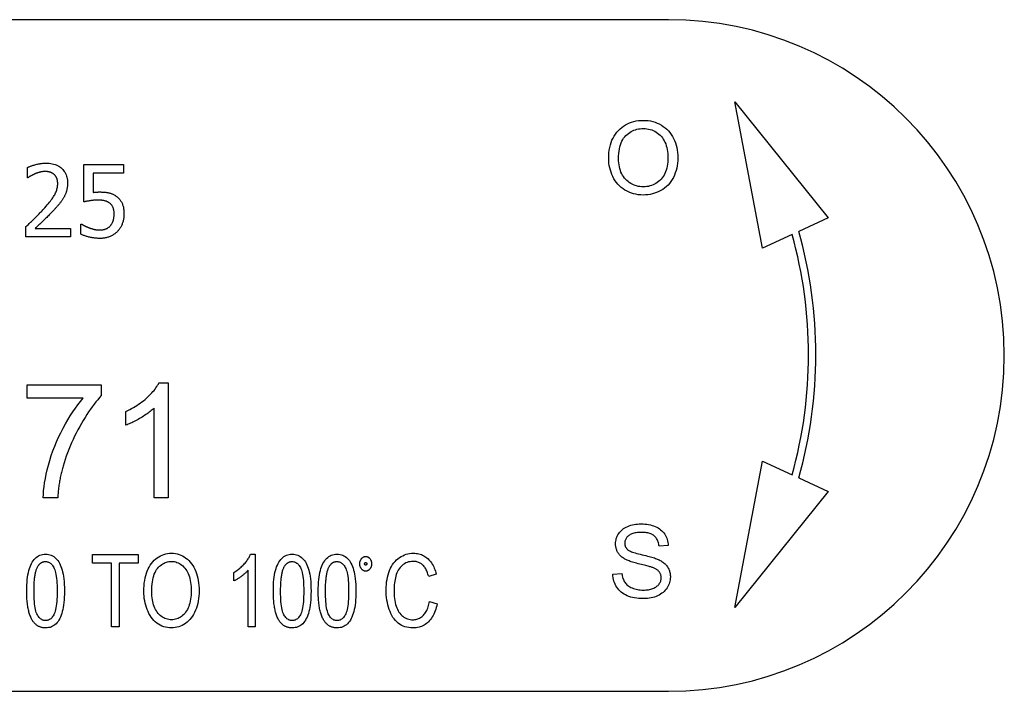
# Model space of a CAD drawing. Header units: millimetres. Extents: x 267 to 474, y 94 to 363.
# Tile 10 of 11: x 363 to 390, y 334 to 352. Entities that reach past the tile are written whole.
import ezdxf

# ---------------------------------------------------------------- set-up
doc = ezdxf.new("R2010")
doc.units = ezdxf.units.MM
doc.layers.add('DETAIL', color=2, linetype='Continuous')

msp = doc.modelspace()

# ---------------------------------------------------------------- linework, layer by layer
at = {"layer": 'DETAIL'}
for p, q in [((380.81, 352.299), (333.581, 352.299)), ((383.417, 345.973), (382.646, 350.023)), ((382.646, 350.023), (385.232, 346.812)), ((363.066, 347.922), (363.066, 348.207)), ((364.628, 347.254), (364.628, 348.285)), ((364.628, 348.285), (365.725, 348.285)), ((365.725, 348.285), (365.725, 348.05)), ((363.08, 347.922), (363.066, 347.922)), ((365.725, 348.05), (364.886, 348.05)), ((364.886, 348.05), (364.886, 347.517)), ((385.232, 346.812), (384.419, 346.436)), ((363.024, 346.285), (363.024, 346.569)), ((363.275, 346.517), (364.257, 346.517)), ((364.257, 346.517), (364.257, 346.285)), ((364.545, 346.356), (364.545, 346.64)), ((364.545, 346.64), (364.565, 346.64)), ((364.257, 346.285), (363.024, 346.285)), ((384.235, 346.351), (383.417, 345.973)), ((363.058, 342.189), (365.109, 342.189)), ((363.058, 341.815), (363.058, 342.189)), ((365.109, 342.189), (365.109, 341.887)), ((366.706, 342.242), (366.958, 342.242)), ((366.958, 342.242), (366.958, 339.06)), ((364.609, 341.815), (363.058, 341.815)), ((365.791, 341.071), (365.791, 341.447)), ((366.569, 339.06), (366.569, 341.539)), ((382.646, 336.023), (383.419, 340.073)), ((383.419, 340.073), (384.235, 339.695)), ((384.419, 339.61), (385.234, 339.233)), ((385.234, 339.233), (382.646, 336.023)), ((363.901, 339.06), (363.5, 339.06)), ((366.958, 339.06), (366.569, 339.06)), ((364.866, 337.252), (364.866, 337.488)), ((364.866, 337.488), (366.134, 337.488)), ((366.134, 337.488), (366.134, 337.252)), ((369.243, 337.496), (369.369, 337.496)), ((369.369, 337.496), (369.369, 335.488)), ((380.805, 337.738), (380.552, 337.718)), ((365.393, 337.252), (364.866, 337.252)), ((365.393, 335.488), (365.393, 337.252)), ((366.134, 337.252), (365.605, 337.252)), ((365.605, 337.252), (365.605, 335.488)), ((368.781, 336.756), (368.781, 336.994)), ((369.172, 335.488), (369.172, 337.052)), ((374.382, 336.941), (374.173, 336.878)), ((379.272, 336.944), (379.522, 336.965)), ((374.198, 336.191), (374.41, 336.124)), ((365.605, 335.488), (365.393, 335.488)), ((369.369, 335.488), (369.172, 335.488)), ((333.581, 333.699), (380.81, 333.699))]:
    msp.add_line(p, q, dxfattribs=at)
at = {"layer": 'DETAIL', "flags": 128}
for points in [[(379.157, 348.451), (379.159, 348.533), (379.165, 348.612), (379.174, 348.687), (379.187, 348.76), (379.204, 348.829), (379.224, 348.896), (379.248, 348.959), (379.276, 349.02), (379.308, 349.077), (379.343, 349.131), (379.382, 349.183), (379.425, 349.231), (379.47, 349.276), (379.518, 349.317), (379.568, 349.354), (379.62, 349.387), (379.675, 349.417), (379.731, 349.442), (379.79, 349.464), (379.85, 349.481), (379.913, 349.495), (379.978, 349.505), (380.045, 349.511), (380.115, 349.512)], [(380.115, 349.512), (380.183, 349.51), (380.25, 349.504), (380.315, 349.494), (380.378, 349.479), (380.44, 349.461), (380.5, 349.438), (380.558, 349.411), (380.615, 349.38), (380.669, 349.345), (380.719, 349.307), (380.767, 349.266), (380.811, 349.221), (380.851, 349.174), (380.889, 349.123), (380.923, 349.068), (380.954, 349.011), (380.981, 348.951), (381.005, 348.889), (381.025, 348.825), (381.041, 348.759), (381.054, 348.691), (381.063, 348.62), (381.069, 348.548), (381.07, 348.474)], [(379.43, 348.448), (379.432, 348.522), (379.436, 348.592), (379.443, 348.658), (379.453, 348.721), (379.465, 348.78), (379.481, 348.835), (379.499, 348.887), (379.52, 348.935), (379.544, 348.98), (379.571, 349.021), (379.6, 349.059), (379.633, 349.092), (379.667, 349.123), (379.703, 349.151), (379.739, 349.177), (379.777, 349.2), (379.815, 349.22), (379.855, 349.237), (379.896, 349.252), (379.938, 349.264), (379.981, 349.273), (380.025, 349.28), (380.07, 349.284), (380.116, 349.285)], [(380.116, 349.285), (380.165, 349.284), (380.213, 349.279), (380.259, 349.271), (380.305, 349.26), (380.349, 349.246), (380.391, 349.229), (380.433, 349.209), (380.474, 349.185), (380.512, 349.159), (380.548, 349.13), (380.582, 349.099), (380.614, 349.065), (380.643, 349.029), (380.669, 348.989), (380.693, 348.948), (380.715, 348.903), (380.734, 348.857), (380.751, 348.809), (380.765, 348.758), (380.777, 348.706), (380.786, 348.652), (380.792, 348.595), (380.796, 348.537), (380.797, 348.477)], [(380.115, 347.444), (380.045, 347.446), (379.977, 347.452), (379.91, 347.463), (379.846, 347.478), (379.784, 347.497), (379.724, 347.521), (379.665, 347.548), (379.608, 347.58), (379.555, 347.616), (379.504, 347.655), (379.457, 347.697), (379.413, 347.741), (379.373, 347.79), (379.336, 347.841), (379.302, 347.895), (379.272, 347.952), (379.245, 348.012), (379.222, 348.072), (379.202, 348.133), (379.186, 348.195), (379.173, 348.258), (379.164, 348.321), (379.159, 348.386), (379.157, 348.451)], [(380.113, 347.671), (380.065, 347.672), (380.018, 347.677), (379.972, 347.684), (379.928, 347.694), (379.885, 347.707), (379.844, 347.723), (379.804, 347.742), (379.765, 347.763), (379.728, 347.788), (379.692, 347.815), (379.658, 347.846), (379.624, 347.879), (379.593, 347.915), (379.565, 347.953), (379.539, 347.993), (379.517, 348.035), (379.496, 348.079), (379.479, 348.125), (379.464, 348.174), (379.452, 348.225), (379.442, 348.277), (379.436, 348.332), (379.431, 348.389), (379.43, 348.448)], [(380.797, 348.477), (380.796, 348.414), (380.792, 348.353), (380.785, 348.295), (380.776, 348.239), (380.764, 348.186), (380.749, 348.135), (380.732, 348.086), (380.712, 348.04), (380.689, 347.996), (380.664, 347.955), (380.635, 347.917), (380.605, 347.881), (380.572, 347.847), (380.537, 347.817), (380.502, 347.789), (380.464, 347.764), (380.426, 347.742), (380.385, 347.723), (380.344, 347.707), (380.3, 347.694), (380.256, 347.684), (380.21, 347.677), (380.162, 347.672), (380.113, 347.671)], [(381.07, 348.474), (381.068, 348.399), (381.063, 348.327), (381.053, 348.256), (381.04, 348.187), (381.022, 348.12), (381.001, 348.055), (380.976, 347.992), (380.948, 347.931), (380.915, 347.873), (380.88, 347.818), (380.841, 347.767), (380.799, 347.72), (380.754, 347.676), (380.706, 347.636), (380.654, 347.6), (380.599, 347.567), (380.542, 347.538), (380.484, 347.513), (380.425, 347.492), (380.365, 347.475), (380.304, 347.461), (380.242, 347.452), (380.179, 347.446), (380.115, 347.444)], [(363.066, 348.207), (363.08, 348.214), (363.095, 348.221), (363.111, 348.227), (363.128, 348.234), (363.146, 348.241), (363.165, 348.248), (363.185, 348.254), (363.205, 348.261), (363.227, 348.268), (363.249, 348.274), (363.272, 348.281), (363.297, 348.287), (363.321, 348.294), (363.346, 348.3), (363.37, 348.305), (363.394, 348.31), (363.418, 348.314), (363.441, 348.317), (363.464, 348.32), (363.488, 348.323), (363.51, 348.325), (363.533, 348.326), (363.556, 348.327), (363.578, 348.327)], [(363.578, 348.327), (363.624, 348.326), (363.668, 348.323), (363.71, 348.318), (363.751, 348.311), (363.79, 348.301), (363.828, 348.29), (363.863, 348.277), (363.897, 348.261), (363.93, 348.244), (363.96, 348.224), (363.989, 348.203), (364.016, 348.179), (364.042, 348.153), (364.065, 348.127), (364.085, 348.098), (364.104, 348.068), (364.121, 348.037), (364.135, 348.004), (364.147, 347.97), (364.157, 347.935), (364.164, 347.898), (364.17, 347.859), (364.173, 347.819), (364.174, 347.778)], [(363.275, 348.032), (363.265, 348.028), (363.256, 348.024), (363.247, 348.02), (363.237, 348.016), (363.228, 348.012), (363.219, 348.007), (363.21, 348.002), (363.201, 347.998), (363.192, 347.993), (363.183, 347.988), (363.174, 347.982), (363.165, 347.977), (363.157, 347.972), (363.148, 347.967), (363.14, 347.962), (363.133, 347.957), (363.125, 347.952), (363.118, 347.947), (363.111, 347.943), (363.104, 347.938), (363.098, 347.934), (363.092, 347.93), (363.086, 347.926), (363.08, 347.922)], [(363.558, 348.095), (363.547, 348.095), (363.535, 348.095), (363.523, 348.094), (363.511, 348.093), (363.499, 348.092), (363.487, 348.091), (363.475, 348.089), (363.463, 348.088), (363.451, 348.085), (363.438, 348.083), (363.426, 348.08), (363.414, 348.078), (363.402, 348.075), (363.39, 348.071), (363.378, 348.068), (363.366, 348.065), (363.355, 348.061), (363.343, 348.057), (363.331, 348.053), (363.32, 348.05), (363.308, 348.045), (363.297, 348.041), (363.286, 348.037), (363.275, 348.032)], [(363.803, 348.014), (363.795, 348.021), (363.787, 348.027), (363.779, 348.033), (363.77, 348.039), (363.761, 348.045), (363.753, 348.05), (363.743, 348.055), (363.734, 348.059), (363.724, 348.064), (363.715, 348.068), (363.705, 348.072), (363.695, 348.075), (363.684, 348.078), (363.674, 348.081), (363.663, 348.084), (363.652, 348.086), (363.641, 348.089), (363.63, 348.09), (363.618, 348.092), (363.607, 348.093), (363.595, 348.094), (363.583, 348.095), (363.571, 348.095), (363.558, 348.095)], [(363.902, 347.763), (363.902, 347.777), (363.901, 347.791), (363.9, 347.804), (363.899, 347.817), (363.898, 347.83), (363.896, 347.842), (363.893, 347.854), (363.891, 347.866), (363.887, 347.878), (363.884, 347.889), (363.88, 347.9), (363.876, 347.911), (363.872, 347.921), (363.867, 347.931), (363.862, 347.941), (363.856, 347.95), (363.851, 347.959), (363.845, 347.968), (363.839, 347.977), (363.832, 347.985), (363.825, 347.993), (363.818, 348), (363.811, 348.007), (363.803, 348.014)], [(363.507, 347.05), (363.544, 347.091), (363.579, 347.131), (363.612, 347.169), (363.643, 347.206), (363.672, 347.242), (363.699, 347.276), (363.724, 347.309), (363.747, 347.34), (363.768, 347.37), (363.787, 347.399), (363.804, 347.426), (363.819, 347.452), (363.832, 347.477), (363.844, 347.503), (363.855, 347.528), (363.865, 347.554), (363.874, 347.579), (363.881, 347.605), (363.888, 347.631), (363.893, 347.657), (363.897, 347.684), (363.9, 347.71), (363.901, 347.737), (363.902, 347.763)], [(364.174, 347.778), (364.174, 347.758), (364.174, 347.739), (364.173, 347.72), (364.171, 347.701), (364.17, 347.683), (364.167, 347.664), (364.165, 347.646), (364.162, 347.629), (364.159, 347.611), (364.155, 347.594), (364.151, 347.577), (364.147, 347.561), (364.142, 347.544), (364.137, 347.528), (364.132, 347.512), (364.126, 347.496), (364.12, 347.481), (364.114, 347.465), (364.107, 347.45), (364.101, 347.435), (364.094, 347.42), (364.086, 347.406), (364.079, 347.392), (364.071, 347.377)], [(364.071, 347.377), (364.062, 347.363), (364.054, 347.348), (364.045, 347.334), (364.036, 347.319), (364.026, 347.305), (364.017, 347.29), (364.006, 347.276), (363.996, 347.261), (363.985, 347.247), (363.974, 347.233), (363.963, 347.218), (363.951, 347.204), (363.94, 347.19), (363.928, 347.175), (363.916, 347.161), (363.904, 347.147), (363.891, 347.133), (363.879, 347.119), (363.867, 347.105), (363.854, 347.091), (363.842, 347.077), (363.829, 347.063), (363.816, 347.049), (363.803, 347.035)], [(365.024, 347.303), (365.005, 347.303), (364.987, 347.302), (364.969, 347.302), (364.95, 347.301), (364.932, 347.3), (364.914, 347.299), (364.895, 347.297), (364.877, 347.295), (364.859, 347.293), (364.84, 347.291), (364.822, 347.289), (364.804, 347.286), (364.786, 347.283), (364.769, 347.28), (364.752, 347.278), (364.736, 347.275), (364.72, 347.272), (364.705, 347.269), (364.691, 347.267), (364.677, 347.264), (364.664, 347.262), (364.651, 347.259), (364.64, 347.257), (364.628, 347.254)], [(364.886, 347.517), (364.894, 347.518), (364.902, 347.519), (364.91, 347.52), (364.918, 347.521), (364.926, 347.522), (364.934, 347.522), (364.942, 347.523), (364.95, 347.524), (364.958, 347.524), (364.966, 347.525), (364.974, 347.525), (364.981, 347.526), (364.989, 347.526), (364.997, 347.526), (365.004, 347.527), (365.012, 347.527), (365.019, 347.527), (365.026, 347.528), (365.034, 347.528), (365.041, 347.528), (365.047, 347.528), (365.054, 347.528), (365.061, 347.528), (365.067, 347.528)], [(365.351, 347.211), (365.341, 347.219), (365.331, 347.226), (365.321, 347.234), (365.31, 347.241), (365.299, 347.247), (365.287, 347.253), (365.275, 347.259), (365.263, 347.265), (365.25, 347.269), (365.237, 347.274), (365.224, 347.278), (365.21, 347.282), (365.196, 347.285), (365.181, 347.288), (365.167, 347.291), (365.152, 347.294), (365.137, 347.296), (365.121, 347.298), (365.106, 347.299), (365.09, 347.301), (365.074, 347.302), (365.057, 347.302), (365.041, 347.303), (365.024, 347.303)], [(365.067, 347.528), (365.093, 347.528), (365.117, 347.527), (365.141, 347.527), (365.165, 347.525), (365.187, 347.524), (365.209, 347.522), (365.231, 347.52), (365.251, 347.517), (365.271, 347.514), (365.291, 347.511), (365.309, 347.507), (365.328, 347.503), (365.345, 347.499), (365.363, 347.493), (365.38, 347.487), (365.397, 347.481), (365.414, 347.474), (365.431, 347.466), (365.448, 347.457), (365.465, 347.448), (365.482, 347.438), (365.498, 347.427), (365.515, 347.415), (365.531, 347.403)], [(365.531, 347.403), (365.547, 347.391), (365.563, 347.377), (365.578, 347.364), (365.592, 347.349), (365.605, 347.334), (365.618, 347.319), (365.631, 347.303), (365.643, 347.287), (365.654, 347.27), (365.664, 347.252), (365.674, 347.234), (365.683, 347.215), (365.692, 347.196), (365.7, 347.176), (365.707, 347.154), (365.713, 347.132), (365.719, 347.109), (365.723, 347.085), (365.727, 347.06), (365.731, 347.034), (365.733, 347.007), (365.735, 346.979), (365.736, 346.95), (365.737, 346.92)], [(363.024, 346.569), (363.046, 346.589), (363.068, 346.61), (363.089, 346.631), (363.111, 346.651), (363.132, 346.671), (363.153, 346.691), (363.174, 346.711), (363.194, 346.731), (363.215, 346.751), (363.235, 346.77), (363.255, 346.79), (363.275, 346.809), (363.295, 346.829), (363.314, 346.848), (363.334, 346.868), (363.353, 346.888), (363.373, 346.907), (363.392, 346.927), (363.411, 346.948), (363.43, 346.968), (363.45, 346.988), (363.469, 347.009), (363.488, 347.029), (363.507, 347.05)], [(363.803, 347.035), (363.782, 347.012), (363.76, 346.989), (363.738, 346.966), (363.716, 346.943), (363.693, 346.919), (363.67, 346.895), (363.646, 346.871), (363.622, 346.847), (363.598, 346.823), (363.573, 346.799), (363.548, 346.775), (363.522, 346.75), (363.497, 346.726), (363.472, 346.703), (363.449, 346.68), (363.426, 346.659), (363.404, 346.638), (363.383, 346.618), (363.363, 346.599), (363.343, 346.581), (363.325, 346.564), (363.307, 346.547), (363.291, 346.532), (363.275, 346.517)], [(365.464, 346.922), (365.464, 346.94), (365.464, 346.957), (365.463, 346.973), (365.461, 346.989), (365.459, 347.004), (365.457, 347.019), (365.455, 347.034), (365.451, 347.047), (365.448, 347.061), (365.444, 347.073), (365.44, 347.085), (365.435, 347.097), (365.43, 347.108), (365.425, 347.119), (365.419, 347.13), (365.413, 347.14), (365.406, 347.15), (365.4, 347.159), (365.392, 347.169), (365.385, 347.178), (365.377, 347.186), (365.369, 347.195), (365.36, 347.203), (365.351, 347.211)], [(365.362, 346.596), (365.371, 346.606), (365.378, 346.617), (365.386, 346.627), (365.393, 346.638), (365.4, 346.65), (365.407, 346.661), (365.413, 346.673), (365.419, 346.685), (365.424, 346.697), (365.429, 346.71), (365.434, 346.723), (365.439, 346.736), (365.443, 346.749), (365.446, 346.763), (365.45, 346.777), (365.453, 346.792), (365.456, 346.807), (365.458, 346.822), (365.46, 346.838), (365.462, 346.854), (365.463, 346.87), (365.464, 346.887), (365.464, 346.904), (365.464, 346.922)], [(365.737, 346.92), (365.736, 346.896), (365.735, 346.873), (365.734, 346.85), (365.732, 346.827), (365.729, 346.804), (365.725, 346.781), (365.721, 346.759), (365.716, 346.737), (365.711, 346.716), (365.705, 346.695), (365.698, 346.674), (365.691, 346.653), (365.683, 346.633), (365.674, 346.613), (365.665, 346.593), (365.656, 346.574), (365.645, 346.556), (365.635, 346.538), (365.624, 346.52), (365.612, 346.503), (365.6, 346.486), (365.587, 346.47), (365.574, 346.454), (365.56, 346.439)], [(364.565, 346.64), (364.57, 346.636), (364.576, 346.632), (364.582, 346.628), (364.588, 346.624), (364.595, 346.62), (364.602, 346.616), (364.61, 346.611), (364.618, 346.607), (364.626, 346.602), (364.635, 346.598), (364.644, 346.593), (364.653, 346.588), (364.663, 346.583), (364.673, 346.579), (364.683, 346.574), (364.693, 346.569), (364.703, 346.564), (364.714, 346.56), (364.725, 346.555), (364.735, 346.551), (364.746, 346.546), (364.758, 346.542), (364.769, 346.537), (364.781, 346.533)], [(364.781, 346.533), (364.794, 346.529), (364.807, 346.524), (364.819, 346.52), (364.832, 346.516), (364.844, 346.512), (364.856, 346.509), (364.868, 346.505), (364.88, 346.502), (364.892, 346.499), (364.903, 346.496), (364.915, 346.493), (364.926, 346.49), (364.937, 346.488), (364.948, 346.485), (364.959, 346.483), (364.971, 346.482), (364.983, 346.48), (364.995, 346.479), (365.008, 346.477), (365.021, 346.476), (365.034, 346.476), (365.047, 346.475), (365.06, 346.475), (365.074, 346.475)], [(365.074, 346.475), (365.087, 346.475), (365.101, 346.475), (365.114, 346.477), (365.127, 346.478), (365.141, 346.48), (365.154, 346.482), (365.167, 346.485), (365.18, 346.488), (365.193, 346.491), (365.206, 346.495), (365.218, 346.499), (365.231, 346.504), (365.244, 346.509), (365.256, 346.515), (365.268, 346.521), (365.28, 346.527), (365.291, 346.534), (365.302, 346.542), (365.313, 346.549), (365.323, 346.558), (365.333, 346.567), (365.343, 346.576), (365.353, 346.586), (365.362, 346.596)], [(365.069, 346.243), (365.045, 346.243), (365.022, 346.244), (364.998, 346.245), (364.974, 346.246), (364.951, 346.248), (364.927, 346.251), (364.904, 346.254), (364.88, 346.257), (364.857, 346.261), (364.834, 346.265), (364.81, 346.269), (364.787, 346.275), (364.764, 346.28), (364.742, 346.286), (364.72, 346.291), (364.698, 346.298), (364.677, 346.304), (364.657, 346.311), (364.637, 346.318), (364.618, 346.325), (364.599, 346.332), (364.581, 346.34), (364.563, 346.348), (364.545, 346.356)], [(365.56, 346.439), (365.546, 346.424), (365.531, 346.41), (365.515, 346.396), (365.499, 346.383), (365.483, 346.37), (365.465, 346.358), (365.448, 346.346), (365.429, 346.335), (365.41, 346.324), (365.391, 346.314), (365.371, 346.305), (365.35, 346.296), (365.329, 346.287), (365.307, 346.28), (365.286, 346.273), (365.263, 346.266), (365.24, 346.261), (365.217, 346.256), (365.193, 346.252), (365.169, 346.249), (365.145, 346.246), (365.12, 346.244), (365.095, 346.243), (365.069, 346.243)], [(365.791, 341.447), (365.844, 341.473), (365.897, 341.5), (365.948, 341.528), (365.999, 341.556), (366.048, 341.586), (366.096, 341.616), (366.143, 341.648), (366.189, 341.68), (366.234, 341.713), (366.277, 341.747), (366.319, 341.782), (366.361, 341.818), (366.4, 341.855), (366.438, 341.891), (366.474, 341.927), (366.508, 341.963), (366.539, 341.998), (366.569, 342.034), (366.597, 342.069), (366.623, 342.104), (366.647, 342.139), (366.668, 342.174), (366.688, 342.208), (366.706, 342.242)], [(365.109, 341.887), (365.059, 341.832), (365.009, 341.773), (364.958, 341.712), (364.908, 341.648), (364.858, 341.581), (364.808, 341.511), (364.758, 341.438), (364.709, 341.362), (364.659, 341.283), (364.609, 341.202), (364.56, 341.117), (364.51, 341.029), (364.461, 340.94), (364.415, 340.851), (364.37, 340.761), (364.327, 340.67), (364.286, 340.579), (364.247, 340.488), (364.209, 340.397), (364.174, 340.305), (364.14, 340.212), (364.109, 340.119), (364.079, 340.026), (364.051, 339.933)], [(363.5, 339.06), (363.504, 339.156), (363.512, 339.257), (363.524, 339.363), (363.54, 339.473), (363.561, 339.589), (363.586, 339.709), (363.614, 339.834), (363.647, 339.964), (363.684, 340.096), (363.725, 340.226), (363.77, 340.356), (363.818, 340.484), (363.87, 340.611), (363.926, 340.737), (363.986, 340.861), (364.05, 340.985), (364.116, 341.105), (364.183, 341.221), (364.251, 341.332), (364.321, 341.438), (364.391, 341.539), (364.463, 341.636), (364.535, 341.728), (364.609, 341.815)], [(366.569, 341.539), (366.545, 341.517), (366.519, 341.495), (366.493, 341.473), (366.465, 341.451), (366.436, 341.428), (366.406, 341.406), (366.375, 341.384), (366.342, 341.362), (366.309, 341.339), (366.274, 341.317), (366.238, 341.295), (366.2, 341.272), (366.162, 341.25), (366.125, 341.229), (366.089, 341.209), (366.053, 341.19), (366.018, 341.172), (365.984, 341.155), (365.95, 341.138), (365.917, 341.123), (365.884, 341.108), (365.852, 341.095), (365.821, 341.082), (365.791, 341.071)], [(364.051, 339.933), (364.041, 339.899), (364.032, 339.866), (364.023, 339.832), (364.014, 339.798), (364.005, 339.763), (363.997, 339.728), (363.989, 339.694), (363.982, 339.658), (363.974, 339.623), (363.967, 339.587), (363.961, 339.551), (363.954, 339.515), (363.948, 339.479), (363.942, 339.442), (363.937, 339.405), (363.932, 339.368), (363.927, 339.33), (363.922, 339.292), (363.918, 339.254), (363.914, 339.216), (363.91, 339.177), (363.907, 339.139), (363.904, 339.1), (363.901, 339.06)], [(379.346, 337.783), (379.348, 337.821), (379.352, 337.858), (379.359, 337.895), (379.368, 337.931), (379.38, 337.966), (379.395, 338), (379.412, 338.034), (379.433, 338.067), (379.455, 338.099), (379.481, 338.129), (379.508, 338.157), (379.539, 338.182), (379.571, 338.206), (379.606, 338.228), (379.644, 338.249), (379.684, 338.267), (379.726, 338.283), (379.769, 338.297), (379.813, 338.309), (379.859, 338.318), (379.905, 338.326), (379.953, 338.331), (380.002, 338.334), (380.052, 338.335)], [(380.052, 338.335), (380.107, 338.334), (380.16, 338.331), (380.212, 338.325), (380.262, 338.317), (380.31, 338.307), (380.356, 338.295), (380.401, 338.28), (380.445, 338.264), (380.486, 338.245), (380.525, 338.224), (380.561, 338.2), (380.595, 338.175), (380.627, 338.148), (380.656, 338.118), (380.683, 338.086), (380.707, 338.053), (380.729, 338.017), (380.748, 337.981), (380.764, 337.943), (380.778, 337.904), (380.789, 337.864), (380.797, 337.823), (380.802, 337.781), (380.805, 337.738)], [(380.063, 338.102), (380.024, 338.101), (379.986, 338.1), (379.951, 338.097), (379.917, 338.092), (379.885, 338.087), (379.855, 338.08), (379.826, 338.072), (379.8, 338.063), (379.775, 338.052), (379.752, 338.041), (379.731, 338.028), (379.712, 338.014), (379.694, 337.999), (379.678, 337.983), (379.663, 337.967), (379.65, 337.951), (379.639, 337.934), (379.629, 337.916), (379.62, 337.899), (379.613, 337.88), (379.608, 337.861), (379.604, 337.842), (379.602, 337.822), (379.601, 337.802)], [(380.552, 337.718), (380.548, 337.749), (380.543, 337.779), (380.536, 337.807), (380.528, 337.835), (380.519, 337.86), (380.508, 337.885), (380.495, 337.908), (380.482, 337.93), (380.467, 337.951), (380.45, 337.97), (380.433, 337.988), (380.414, 338.005), (380.393, 338.021), (380.371, 338.035), (380.347, 338.048), (380.322, 338.059), (380.295, 338.069), (380.266, 338.078), (380.236, 338.085), (380.205, 338.091), (380.172, 338.096), (380.137, 338.099), (380.101, 338.101), (380.063, 338.102)], [(379.63, 337.349), (379.607, 337.362), (379.584, 337.375), (379.563, 337.389), (379.543, 337.403), (379.523, 337.418), (379.505, 337.433), (379.488, 337.449), (379.471, 337.465), (379.456, 337.482), (379.442, 337.499), (379.429, 337.517), (379.417, 337.535), (379.405, 337.554), (379.395, 337.573), (379.386, 337.592), (379.378, 337.612), (379.37, 337.632), (379.364, 337.653), (379.359, 337.674), (379.354, 337.695), (379.351, 337.716), (379.348, 337.738), (379.347, 337.761), (379.346, 337.783)], [(379.601, 337.802), (379.601, 337.793), (379.602, 337.784), (379.602, 337.775), (379.603, 337.767), (379.604, 337.758), (379.606, 337.75), (379.608, 337.742), (379.61, 337.734), (379.612, 337.726), (379.615, 337.718), (379.617, 337.711), (379.62, 337.703), (379.624, 337.696), (379.627, 337.688), (379.631, 337.681), (379.636, 337.674), (379.64, 337.668), (379.645, 337.661), (379.65, 337.654), (379.655, 337.648), (379.661, 337.642), (379.666, 337.635), (379.672, 337.629), (379.679, 337.623)], [(363.044, 336.474), (363.045, 336.561), (363.048, 336.643), (363.053, 336.721), (363.059, 336.795), (363.067, 336.864), (363.077, 336.929), (363.089, 336.99), (363.103, 337.046), (363.119, 337.099), (363.136, 337.148), (363.155, 337.194), (363.176, 337.238), (363.198, 337.278), (363.223, 337.315), (363.249, 337.348), (363.277, 337.379), (363.307, 337.406), (363.338, 337.43), (363.371, 337.45), (363.407, 337.467), (363.444, 337.479), (363.483, 337.488), (363.523, 337.494), (363.566, 337.496)], [(363.566, 337.496), (363.608, 337.494), (363.648, 337.489), (363.686, 337.48), (363.723, 337.467), (363.758, 337.451), (363.791, 337.431), (363.823, 337.408), (363.853, 337.381), (363.88, 337.352), (363.906, 337.319), (363.93, 337.283), (363.952, 337.244), (363.973, 337.202), (363.991, 337.157), (364.009, 337.109), (364.024, 337.058), (364.039, 337.004), (364.051, 336.947), (364.062, 336.885), (364.071, 336.817), (364.078, 336.741), (364.083, 336.659), (364.086, 336.57), (364.087, 336.474)], [(366.287, 336.462), (366.288, 336.544), (366.293, 336.622), (366.3, 336.698), (366.31, 336.77), (366.324, 336.84), (366.34, 336.906), (366.359, 336.97), (366.382, 337.03), (366.407, 337.088), (366.435, 337.142), (366.466, 337.194), (366.5, 337.242), (366.537, 337.287), (366.575, 337.328), (366.615, 337.365), (366.656, 337.398), (366.7, 337.428), (366.745, 337.453), (366.792, 337.474), (366.84, 337.492), (366.891, 337.506), (366.943, 337.515), (366.996, 337.521), (367.052, 337.523)], [(367.052, 337.523), (367.107, 337.521), (367.16, 337.515), (367.212, 337.505), (367.262, 337.49), (367.312, 337.471), (367.36, 337.449), (367.406, 337.422), (367.451, 337.391), (367.495, 337.356), (367.535, 337.318), (367.573, 337.277), (367.608, 337.232), (367.641, 337.184), (367.671, 337.133), (367.698, 337.079), (367.723, 337.022), (367.745, 336.962), (367.763, 336.9), (367.779, 336.835), (367.792, 336.769), (367.803, 336.701), (367.81, 336.631), (367.814, 336.559), (367.816, 336.485)], [(368.781, 336.994), (368.808, 337.011), (368.834, 337.027), (368.86, 337.045), (368.886, 337.063), (368.911, 337.082), (368.935, 337.101), (368.958, 337.121), (368.982, 337.141), (369.004, 337.162), (369.026, 337.183), (369.047, 337.206), (369.068, 337.228), (369.088, 337.251), (369.107, 337.274), (369.125, 337.297), (369.142, 337.319), (369.158, 337.342), (369.173, 337.364), (369.187, 337.386), (369.2, 337.408), (369.212, 337.43), (369.223, 337.452), (369.233, 337.474), (369.243, 337.496)], [(369.872, 336.474), (369.873, 336.561), (369.876, 336.643), (369.88, 336.721), (369.887, 336.795), (369.895, 336.864), (369.905, 336.929), (369.917, 336.99), (369.931, 337.046), (369.946, 337.099), (369.964, 337.148), (369.983, 337.194), (370.004, 337.238), (370.026, 337.278), (370.051, 337.315), (370.077, 337.348), (370.105, 337.379), (370.134, 337.406), (370.166, 337.43), (370.199, 337.45), (370.234, 337.467), (370.271, 337.479), (370.31, 337.488), (370.351, 337.494), (370.393, 337.496)], [(370.393, 337.496), (370.435, 337.494), (370.475, 337.489), (370.514, 337.48), (370.551, 337.467), (370.586, 337.451), (370.619, 337.431), (370.651, 337.408), (370.68, 337.381), (370.708, 337.352), (370.734, 337.319), (370.758, 337.283), (370.78, 337.244), (370.8, 337.202), (370.819, 337.157), (370.836, 337.109), (370.852, 337.058), (370.866, 337.004), (370.879, 336.947), (370.89, 336.885), (370.899, 336.817), (370.906, 336.741), (370.911, 336.659), (370.914, 336.57), (370.915, 336.474)], [(371.115, 336.474), (371.115, 336.561), (371.118, 336.643), (371.123, 336.721), (371.129, 336.795), (371.137, 336.864), (371.148, 336.929), (371.159, 336.99), (371.173, 337.046), (371.189, 337.099), (371.206, 337.148), (371.225, 337.194), (371.246, 337.238), (371.269, 337.278), (371.293, 337.315), (371.319, 337.348), (371.347, 337.379), (371.377, 337.406), (371.408, 337.43), (371.442, 337.45), (371.477, 337.467), (371.514, 337.479), (371.553, 337.488), (371.593, 337.494), (371.636, 337.496)], [(371.636, 337.496), (371.678, 337.494), (371.718, 337.489), (371.756, 337.48), (371.793, 337.467), (371.828, 337.451), (371.861, 337.431), (371.893, 337.408), (371.923, 337.381), (371.95, 337.352), (371.976, 337.319), (372, 337.283), (372.022, 337.244), (372.043, 337.202), (372.061, 337.157), (372.079, 337.109), (372.094, 337.058), (372.109, 337.004), (372.121, 336.947), (372.132, 336.885), (372.141, 336.817), (372.148, 336.741), (372.153, 336.659), (372.156, 336.57), (372.157, 336.474)], [(372.995, 336.503), (372.996, 336.58), (373.001, 336.655), (373.008, 336.727), (373.019, 336.796), (373.032, 336.863), (373.048, 336.928), (373.068, 336.99), (373.09, 337.049), (373.115, 337.106), (373.143, 337.159), (373.173, 337.208), (373.206, 337.254), (373.241, 337.297), (373.279, 337.336), (373.319, 337.371), (373.362, 337.403), (373.407, 337.431), (373.453, 337.455), (373.5, 337.476), (373.547, 337.493), (373.596, 337.506), (373.646, 337.516), (373.697, 337.521), (373.749, 337.523)], [(373.749, 337.523), (373.789, 337.522), (373.828, 337.519), (373.865, 337.514), (373.901, 337.506), (373.937, 337.497), (373.971, 337.485), (374.004, 337.471), (374.036, 337.455), (374.067, 337.437), (374.097, 337.417), (374.126, 337.394), (374.154, 337.37), (374.181, 337.344), (374.206, 337.316), (374.23, 337.286), (374.252, 337.254), (374.273, 337.221), (374.293, 337.186), (374.311, 337.15), (374.328, 337.111), (374.344, 337.071), (374.358, 337.029), (374.371, 336.986), (374.382, 336.941)], [(379.679, 337.623), (379.693, 337.612), (379.712, 337.6), (379.733, 337.589), (379.758, 337.577), (379.786, 337.565), (379.818, 337.554), (379.853, 337.542), (379.892, 337.53), (379.934, 337.518), (379.979, 337.506), (380.028, 337.494), (380.08, 337.482), (380.133, 337.47), (380.183, 337.458), (380.23, 337.446), (380.274, 337.435), (380.315, 337.424), (380.353, 337.413), (380.389, 337.403), (380.422, 337.392), (380.452, 337.382), (380.479, 337.372), (380.503, 337.363), (380.525, 337.354)], [(363.346, 337.15), (363.353, 337.161), (363.36, 337.173), (363.368, 337.183), (363.375, 337.194), (363.383, 337.203), (363.391, 337.212), (363.399, 337.221), (363.407, 337.229), (363.415, 337.237), (363.424, 337.244), (363.433, 337.251), (363.442, 337.257), (363.451, 337.263), (363.46, 337.268), (363.47, 337.273), (363.48, 337.277), (363.49, 337.281), (363.5, 337.284), (363.51, 337.287), (363.52, 337.289), (363.531, 337.291), (363.542, 337.292), (363.553, 337.293), (363.564, 337.293)], [(363.564, 337.293), (363.587, 337.292), (363.609, 337.289), (363.63, 337.283), (363.651, 337.275), (363.671, 337.265), (363.69, 337.252), (363.709, 337.238), (363.727, 337.221), (363.745, 337.202), (363.762, 337.18), (363.778, 337.157), (363.794, 337.131), (363.808, 337.101), (363.822, 337.067), (363.834, 337.029), (363.845, 336.986), (363.854, 336.938), (363.863, 336.885), (363.87, 336.828), (363.876, 336.767), (363.88, 336.701), (363.883, 336.63), (363.885, 336.554), (363.886, 336.474)], [(366.505, 336.459), (366.506, 336.533), (366.509, 336.602), (366.515, 336.669), (366.523, 336.731), (366.533, 336.79), (366.545, 336.846), (366.56, 336.898), (366.577, 336.946), (366.596, 336.991), (366.618, 337.032), (366.641, 337.069), (366.667, 337.103), (366.695, 337.134), (366.723, 337.162), (366.752, 337.188), (366.782, 337.21), (366.813, 337.23), (366.845, 337.248), (366.878, 337.263), (366.911, 337.275), (366.945, 337.284), (366.981, 337.291), (367.017, 337.295), (367.054, 337.296)], [(367.054, 337.296), (367.093, 337.295), (367.131, 337.29), (367.168, 337.282), (367.204, 337.271), (367.239, 337.257), (367.273, 337.24), (367.306, 337.22), (367.339, 337.196), (367.369, 337.17), (367.398, 337.141), (367.425, 337.11), (367.45, 337.076), (367.473, 337.039), (367.495, 337), (367.514, 336.958), (367.531, 336.914), (367.547, 336.868), (367.56, 336.819), (367.572, 336.769), (367.581, 336.717), (367.588, 336.662), (367.594, 336.606), (367.597, 336.548), (367.598, 336.488)], [(370.174, 337.15), (370.181, 337.161), (370.188, 337.173), (370.195, 337.183), (370.203, 337.194), (370.211, 337.203), (370.218, 337.212), (370.227, 337.221), (370.235, 337.229), (370.243, 337.237), (370.252, 337.244), (370.261, 337.251), (370.27, 337.257), (370.279, 337.263), (370.288, 337.268), (370.298, 337.273), (370.307, 337.277), (370.317, 337.281), (370.327, 337.284), (370.338, 337.287), (370.348, 337.289), (370.359, 337.291), (370.37, 337.292), (370.381, 337.293), (370.392, 337.293)], [(370.392, 337.293), (370.415, 337.292), (370.436, 337.289), (370.458, 337.283), (370.478, 337.275), (370.498, 337.265), (370.518, 337.252), (370.537, 337.238), (370.555, 337.221), (370.572, 337.202), (370.589, 337.18), (370.606, 337.157), (370.621, 337.131), (370.636, 337.101), (370.65, 337.067), (370.662, 337.029), (370.673, 336.986), (370.682, 336.938), (370.691, 336.885), (370.698, 336.828), (370.703, 336.767), (370.708, 336.701), (370.711, 336.63), (370.713, 336.554), (370.714, 336.474)], [(371.416, 337.15), (371.423, 337.161), (371.43, 337.173), (371.438, 337.183), (371.445, 337.194), (371.453, 337.203), (371.461, 337.212), (371.469, 337.221), (371.477, 337.229), (371.486, 337.237), (371.494, 337.244), (371.503, 337.251), (371.512, 337.257), (371.521, 337.263), (371.531, 337.268), (371.54, 337.273), (371.55, 337.277), (371.56, 337.281), (371.57, 337.284), (371.58, 337.287), (371.591, 337.289), (371.601, 337.291), (371.612, 337.292), (371.623, 337.293), (371.634, 337.293)], [(371.634, 337.293), (371.657, 337.292), (371.679, 337.289), (371.7, 337.283), (371.721, 337.275), (371.741, 337.265), (371.76, 337.252), (371.779, 337.238), (371.797, 337.221), (371.815, 337.202), (371.832, 337.18), (371.848, 337.157), (371.864, 337.131), (371.878, 337.101), (371.892, 337.067), (371.904, 337.029), (371.915, 336.986), (371.925, 336.938), (371.933, 336.885), (371.94, 336.828), (371.946, 336.767), (371.95, 336.701), (371.953, 336.63), (371.955, 336.554), (371.956, 336.474)], [(372.266, 337.229), (372.266, 337.243), (372.267, 337.257), (372.269, 337.27), (372.271, 337.283), (372.274, 337.296), (372.278, 337.308), (372.282, 337.32), (372.287, 337.332), (372.293, 337.343), (372.299, 337.354), (372.306, 337.364), (372.314, 337.374), (372.322, 337.384), (372.331, 337.393), (372.339, 337.4), (372.348, 337.408), (372.358, 337.414), (372.367, 337.419), (372.377, 337.424), (372.387, 337.427), (372.397, 337.43), (372.408, 337.432), (372.419, 337.434), (372.43, 337.434)], [(372.43, 337.027), (372.419, 337.027), (372.408, 337.028), (372.397, 337.031), (372.387, 337.033), (372.377, 337.037), (372.367, 337.042), (372.358, 337.047), (372.348, 337.053), (372.339, 337.06), (372.331, 337.068), (372.322, 337.077), (372.314, 337.087), (372.306, 337.097), (372.299, 337.107), (372.293, 337.118), (372.287, 337.129), (372.282, 337.141), (372.278, 337.152), (372.274, 337.164), (372.271, 337.177), (372.269, 337.189), (372.267, 337.202), (372.266, 337.216), (372.266, 337.229)], [(372.399, 337.229), (372.399, 337.232), (372.399, 337.235), (372.4, 337.238), (372.4, 337.241), (372.4, 337.243), (372.401, 337.246), (372.402, 337.248), (372.402, 337.25), (372.403, 337.252), (372.404, 337.254), (372.406, 337.255), (372.407, 337.257), (372.408, 337.258), (372.41, 337.26), (372.411, 337.261), (372.413, 337.262), (372.415, 337.263), (372.416, 337.264), (372.418, 337.265), (372.42, 337.265), (372.423, 337.266), (372.425, 337.266), (372.427, 337.266), (372.43, 337.266)], [(372.43, 337.195), (372.427, 337.195), (372.425, 337.195), (372.423, 337.195), (372.42, 337.196), (372.418, 337.196), (372.416, 337.197), (372.415, 337.198), (372.413, 337.199), (372.411, 337.2), (372.41, 337.201), (372.408, 337.202), (372.407, 337.203), (372.406, 337.205), (372.404, 337.207), (372.403, 337.208), (372.402, 337.21), (372.402, 337.212), (372.401, 337.214), (372.4, 337.216), (372.4, 337.219), (372.4, 337.221), (372.399, 337.224), (372.399, 337.227), (372.399, 337.229)], [(372.43, 337.434), (372.441, 337.434), (372.452, 337.432), (372.462, 337.43), (372.473, 337.427), (372.483, 337.424), (372.492, 337.419), (372.502, 337.414), (372.511, 337.408), (372.52, 337.4), (372.528, 337.393), (372.537, 337.384), (372.545, 337.374), (372.552, 337.364), (372.559, 337.354), (372.565, 337.343), (372.571, 337.332), (372.576, 337.32), (372.58, 337.308), (372.584, 337.296), (372.587, 337.283), (372.589, 337.27), (372.591, 337.257), (372.592, 337.243), (372.592, 337.229)], [(372.43, 337.266), (372.432, 337.266), (372.435, 337.266), (372.437, 337.266), (372.439, 337.265), (372.441, 337.265), (372.443, 337.264), (372.444, 337.263), (372.446, 337.262), (372.448, 337.261), (372.449, 337.26), (372.45, 337.258), (372.452, 337.257), (372.453, 337.255), (372.454, 337.254), (372.455, 337.252), (372.456, 337.25), (372.456, 337.248), (372.457, 337.246), (372.458, 337.243), (372.458, 337.241), (372.458, 337.238), (372.459, 337.235), (372.459, 337.232), (372.459, 337.229)], [(372.592, 337.229), (372.592, 337.216), (372.591, 337.202), (372.589, 337.189), (372.587, 337.177), (372.584, 337.164), (372.58, 337.152), (372.576, 337.141), (372.571, 337.129), (372.565, 337.118), (372.559, 337.107), (372.552, 337.097), (372.545, 337.087), (372.537, 337.077), (372.528, 337.068), (372.52, 337.06), (372.511, 337.053), (372.502, 337.047), (372.492, 337.042), (372.483, 337.037), (372.473, 337.033), (372.462, 337.031), (372.452, 337.028), (372.441, 337.027), (372.43, 337.027)], [(372.459, 337.229), (372.459, 337.227), (372.459, 337.224), (372.458, 337.221), (372.458, 337.219), (372.458, 337.216), (372.457, 337.214), (372.456, 337.212), (372.456, 337.21), (372.455, 337.208), (372.454, 337.207), (372.453, 337.205), (372.452, 337.203), (372.45, 337.202), (372.449, 337.201), (372.448, 337.2), (372.446, 337.199), (372.444, 337.198), (372.443, 337.197), (372.441, 337.196), (372.439, 337.196), (372.437, 337.195), (372.435, 337.195), (372.432, 337.195), (372.43, 337.195)], [(373.745, 337.296), (373.7, 337.294), (373.656, 337.289), (373.615, 337.281), (373.576, 337.268), (373.538, 337.253), (373.503, 337.234), (373.469, 337.211), (373.437, 337.186), (373.407, 337.157), (373.38, 337.126), (373.355, 337.092), (373.332, 337.056), (373.311, 337.018), (373.293, 336.977), (373.277, 336.934), (373.263, 336.889), (373.251, 336.842), (373.241, 336.795), (373.233, 336.748), (373.225, 336.7), (373.22, 336.652), (373.216, 336.603), (373.214, 336.554), (373.213, 336.505)], [(374.173, 336.878), (374.163, 336.914), (374.153, 336.948), (374.142, 336.98), (374.13, 337.011), (374.118, 337.04), (374.105, 337.067), (374.091, 337.093), (374.076, 337.117), (374.061, 337.139), (374.045, 337.16), (374.029, 337.179), (374.012, 337.196), (373.994, 337.212), (373.975, 337.227), (373.956, 337.24), (373.935, 337.252), (373.914, 337.262), (373.892, 337.271), (373.87, 337.279), (373.846, 337.285), (373.822, 337.29), (373.797, 337.293), (373.771, 337.295), (373.745, 337.296)], [(380.375, 337.125), (380.361, 337.131), (380.343, 337.137), (380.323, 337.143), (380.3, 337.15), (380.274, 337.158), (380.246, 337.166), (380.214, 337.174), (380.181, 337.183), (380.144, 337.192), (380.105, 337.202), (380.063, 337.212), (380.018, 337.223), (379.973, 337.234), (379.93, 337.245), (379.89, 337.256), (379.852, 337.267), (379.816, 337.277), (379.783, 337.288), (379.751, 337.298), (379.723, 337.309), (379.696, 337.319), (379.672, 337.329), (379.65, 337.339), (379.63, 337.349)], [(380.525, 337.354), (380.553, 337.34), (380.58, 337.325), (380.606, 337.311), (380.631, 337.295), (380.654, 337.279), (380.676, 337.262), (380.697, 337.245), (380.716, 337.227), (380.734, 337.208), (380.751, 337.189), (380.767, 337.17), (380.782, 337.149), (380.795, 337.128), (380.807, 337.107), (380.818, 337.085), (380.828, 337.063), (380.836, 337.04), (380.844, 337.017), (380.85, 336.993), (380.855, 336.968), (380.86, 336.944), (380.862, 336.918), (380.864, 336.892), (380.865, 336.866)], [(363.246, 336.474), (363.246, 336.515), (363.246, 336.554), (363.247, 336.593), (363.248, 336.63), (363.25, 336.666), (363.252, 336.701), (363.254, 336.735), (363.257, 336.768), (363.26, 336.8), (363.263, 336.831), (363.267, 336.861), (363.271, 336.889), (363.275, 336.917), (363.28, 336.944), (363.285, 336.969), (363.29, 336.993), (363.296, 337.017), (363.302, 337.039), (363.309, 337.06), (363.315, 337.08), (363.323, 337.099), (363.33, 337.117), (363.338, 337.134), (363.346, 337.15)], [(369.172, 337.052), (369.16, 337.038), (369.148, 337.024), (369.135, 337.01), (369.121, 336.996), (369.106, 336.982), (369.091, 336.968), (369.075, 336.954), (369.059, 336.94), (369.042, 336.926), (369.024, 336.912), (369.006, 336.898), (368.987, 336.884), (368.968, 336.87), (368.95, 336.857), (368.931, 336.844), (368.913, 336.832), (368.895, 336.821), (368.878, 336.81), (368.861, 336.799), (368.844, 336.79), (368.828, 336.78), (368.812, 336.772), (368.796, 336.764), (368.781, 336.756)], [(370.073, 336.474), (370.074, 336.515), (370.074, 336.554), (370.075, 336.593), (370.076, 336.63), (370.078, 336.666), (370.08, 336.701), (370.082, 336.735), (370.085, 336.768), (370.088, 336.8), (370.091, 336.831), (370.094, 336.861), (370.099, 336.889), (370.103, 336.917), (370.108, 336.944), (370.113, 336.969), (370.118, 336.993), (370.124, 337.017), (370.13, 337.039), (370.136, 337.06), (370.143, 337.08), (370.15, 337.099), (370.158, 337.117), (370.166, 337.134), (370.174, 337.15)], [(371.316, 336.474), (371.316, 336.515), (371.316, 336.554), (371.317, 336.593), (371.319, 336.63), (371.32, 336.666), (371.322, 336.701), (371.324, 336.735), (371.327, 336.768), (371.33, 336.8), (371.333, 336.831), (371.337, 336.861), (371.341, 336.889), (371.345, 336.917), (371.35, 336.944), (371.355, 336.969), (371.36, 336.993), (371.366, 337.017), (371.372, 337.039), (371.379, 337.06), (371.386, 337.08), (371.393, 337.099), (371.4, 337.117), (371.408, 337.134), (371.416, 337.15)], [(380.125, 336.267), (380.059, 336.268), (379.995, 336.272), (379.933, 336.278), (379.875, 336.287), (379.819, 336.298), (379.767, 336.311), (379.717, 336.327), (379.67, 336.346), (379.625, 336.367), (379.583, 336.391), (379.543, 336.417), (379.506, 336.445), (379.472, 336.476), (379.439, 336.509), (379.41, 336.545), (379.382, 336.584), (379.358, 336.624), (379.336, 336.666), (379.318, 336.709), (379.302, 336.753), (379.29, 336.799), (379.281, 336.846), (379.275, 336.894), (379.272, 336.944)], [(379.522, 336.965), (379.527, 336.928), (379.534, 336.893), (379.542, 336.859), (379.552, 336.828), (379.563, 336.798), (379.575, 336.769), (379.589, 336.743), (379.605, 336.718), (379.622, 336.694), (379.642, 336.672), (379.663, 336.651), (379.688, 336.631), (379.714, 336.612), (379.742, 336.594), (379.773, 336.578), (379.806, 336.562), (379.841, 336.549), (379.876, 336.536), (379.913, 336.526), (379.951, 336.518), (379.99, 336.511), (380.03, 336.507), (380.071, 336.504), (380.113, 336.503)], [(380.61, 336.843), (380.61, 336.859), (380.609, 336.874), (380.607, 336.889), (380.604, 336.903), (380.601, 336.917), (380.597, 336.931), (380.592, 336.945), (380.586, 336.958), (380.58, 336.971), (380.573, 336.984), (380.565, 336.996), (380.556, 337.008), (380.547, 337.019), (380.536, 337.03), (380.524, 337.041), (380.512, 337.052), (380.498, 337.062), (380.484, 337.072), (380.468, 337.082), (380.452, 337.091), (380.434, 337.1), (380.416, 337.109), (380.396, 337.117), (380.375, 337.125)], [(380.113, 336.503), (380.15, 336.504), (380.187, 336.506), (380.222, 336.509), (380.256, 336.514), (380.288, 336.521), (380.32, 336.528), (380.351, 336.537), (380.381, 336.548), (380.409, 336.56), (380.435, 336.573), (380.46, 336.586), (380.482, 336.601), (380.503, 336.617), (380.522, 336.634), (380.539, 336.652), (380.554, 336.671), (380.567, 336.691), (380.578, 336.712), (380.588, 336.732), (380.596, 336.754), (380.602, 336.775), (380.607, 336.797), (380.609, 336.82), (380.61, 336.843)], [(380.865, 336.866), (380.863, 336.826), (380.859, 336.787), (380.852, 336.748), (380.842, 336.71), (380.829, 336.673), (380.813, 336.636), (380.795, 336.6), (380.773, 336.565), (380.749, 336.53), (380.723, 336.498), (380.693, 336.468), (380.662, 336.439), (380.628, 336.413), (380.591, 336.388), (380.552, 336.366), (380.51, 336.345), (380.467, 336.327), (380.422, 336.311), (380.376, 336.297), (380.328, 336.286), (380.28, 336.278), (380.229, 336.272), (380.178, 336.268), (380.125, 336.267)], [(363.203, 335.66), (363.19, 335.682), (363.178, 335.704), (363.166, 335.728), (363.154, 335.753), (363.144, 335.779), (363.134, 335.806), (363.124, 335.834), (363.115, 335.863), (363.106, 335.893), (363.098, 335.924), (363.091, 335.956), (363.084, 335.99), (363.078, 336.024), (363.072, 336.06), (363.067, 336.096), (363.062, 336.134), (363.058, 336.173), (363.054, 336.213), (363.051, 336.254), (363.049, 336.296), (363.047, 336.339), (363.046, 336.383), (363.045, 336.428), (363.044, 336.474)], [(363.566, 335.656), (363.543, 335.657), (363.522, 335.66), (363.501, 335.666), (363.48, 335.674), (363.46, 335.684), (363.441, 335.696), (363.422, 335.711), (363.404, 335.728), (363.387, 335.747), (363.37, 335.769), (363.354, 335.792), (363.338, 335.818), (363.323, 335.848), (363.31, 335.882), (363.297, 335.92), (363.287, 335.963), (363.277, 336.011), (363.269, 336.063), (363.262, 336.12), (363.256, 336.182), (363.251, 336.248), (363.248, 336.319), (363.246, 336.394), (363.246, 336.474)], [(364.087, 336.474), (364.086, 336.389), (364.083, 336.307), (364.079, 336.229), (364.073, 336.156), (364.064, 336.087), (364.054, 336.023), (364.043, 335.962), (364.029, 335.906), (364.014, 335.853), (363.997, 335.804), (363.978, 335.757), (363.957, 335.714), (363.934, 335.674), (363.91, 335.637), (363.884, 335.603), (363.856, 335.572), (363.826, 335.544), (363.795, 335.521), (363.761, 335.5), (363.726, 335.484), (363.689, 335.471), (363.65, 335.462), (363.609, 335.456), (363.566, 335.455)], [(363.886, 336.474), (363.885, 336.395), (363.883, 336.319), (363.88, 336.249), (363.876, 336.183), (363.87, 336.121), (363.863, 336.064), (363.854, 336.012), (363.845, 335.964), (363.834, 335.921), (363.822, 335.882), (363.808, 335.848), (363.794, 335.819), (363.778, 335.793), (363.762, 335.769), (363.745, 335.748), (363.727, 335.728), (363.709, 335.711), (363.691, 335.697), (363.671, 335.684), (363.651, 335.674), (363.631, 335.666), (363.61, 335.66), (363.588, 335.657), (363.566, 335.656)], [(367.052, 335.455), (366.996, 335.457), (366.942, 335.463), (366.889, 335.474), (366.837, 335.489), (366.787, 335.508), (366.739, 335.531), (366.692, 335.559), (366.647, 335.591), (366.604, 335.627), (366.564, 335.665), (366.526, 335.707), (366.491, 335.752), (366.459, 335.8), (366.429, 335.851), (366.402, 335.906), (366.378, 335.963), (366.357, 336.022), (366.338, 336.083), (366.323, 336.144), (366.31, 336.206), (366.3, 336.268), (366.292, 336.332), (366.288, 336.397), (366.287, 336.462)], [(367.05, 335.682), (367.012, 335.683), (366.974, 335.688), (366.938, 335.695), (366.903, 335.705), (366.869, 335.718), (366.836, 335.734), (366.804, 335.753), (366.773, 335.774), (366.743, 335.799), (366.714, 335.826), (366.687, 335.857), (366.66, 335.89), (366.635, 335.926), (366.613, 335.963), (366.592, 336.003), (366.574, 336.046), (366.558, 336.09), (366.544, 336.136), (366.532, 336.185), (366.522, 336.235), (366.514, 336.288), (366.509, 336.343), (366.506, 336.4), (366.505, 336.459)], [(367.598, 336.488), (367.597, 336.425), (367.593, 336.364), (367.588, 336.306), (367.581, 336.25), (367.571, 336.196), (367.559, 336.145), (367.545, 336.097), (367.529, 336.051), (367.511, 336.007), (367.491, 335.966), (367.468, 335.928), (367.444, 335.891), (367.418, 335.858), (367.39, 335.827), (367.361, 335.8), (367.332, 335.775), (367.301, 335.753), (367.268, 335.734), (367.235, 335.718), (367.201, 335.705), (367.165, 335.695), (367.128, 335.688), (367.09, 335.683), (367.05, 335.682)], [(367.816, 336.485), (367.814, 336.41), (367.81, 336.337), (367.802, 336.266), (367.791, 336.198), (367.777, 336.131), (367.76, 336.066), (367.74, 336.003), (367.717, 335.942), (367.692, 335.883), (367.663, 335.829), (367.632, 335.778), (367.599, 335.731), (367.563, 335.687), (367.524, 335.647), (367.483, 335.611), (367.439, 335.578), (367.394, 335.549), (367.348, 335.524), (367.3, 335.503), (367.252, 335.485), (367.204, 335.472), (367.154, 335.462), (367.103, 335.457), (367.052, 335.455)], [(370.031, 335.66), (370.018, 335.682), (370.005, 335.704), (369.994, 335.728), (369.982, 335.753), (369.972, 335.779), (369.961, 335.806), (369.952, 335.834), (369.943, 335.863), (369.934, 335.893), (369.926, 335.924), (369.919, 335.956), (369.912, 335.99), (369.905, 336.024), (369.9, 336.06), (369.894, 336.096), (369.89, 336.134), (369.886, 336.173), (369.882, 336.213), (369.879, 336.254), (369.877, 336.296), (369.875, 336.339), (369.873, 336.383), (369.872, 336.428), (369.872, 336.474)], [(370.393, 335.656), (370.371, 335.657), (370.349, 335.66), (370.328, 335.666), (370.308, 335.674), (370.288, 335.684), (370.269, 335.696), (370.25, 335.711), (370.232, 335.728), (370.214, 335.747), (370.198, 335.769), (370.181, 335.792), (370.166, 335.818), (370.151, 335.848), (370.137, 335.882), (370.125, 335.92), (370.114, 335.963), (370.105, 336.011), (370.096, 336.063), (370.089, 336.12), (370.084, 336.182), (370.079, 336.248), (370.076, 336.319), (370.074, 336.394), (370.073, 336.474)], [(370.915, 336.474), (370.914, 336.389), (370.911, 336.307), (370.907, 336.229), (370.9, 336.156), (370.892, 336.087), (370.882, 336.023), (370.87, 335.962), (370.857, 335.906), (370.842, 335.853), (370.824, 335.804), (370.805, 335.757), (370.785, 335.714), (370.762, 335.674), (370.738, 335.637), (370.712, 335.603), (370.684, 335.572), (370.654, 335.544), (370.623, 335.521), (370.589, 335.5), (370.554, 335.484), (370.516, 335.471), (370.477, 335.462), (370.436, 335.456), (370.393, 335.455)], [(370.714, 336.474), (370.713, 336.395), (370.711, 336.319), (370.708, 336.249), (370.703, 336.183), (370.698, 336.121), (370.691, 336.064), (370.682, 336.012), (370.673, 335.964), (370.662, 335.921), (370.65, 335.882), (370.636, 335.848), (370.621, 335.819), (370.606, 335.793), (370.589, 335.769), (370.573, 335.748), (370.555, 335.728), (370.537, 335.711), (370.518, 335.697), (370.499, 335.684), (370.479, 335.674), (370.459, 335.666), (370.438, 335.66), (370.416, 335.657), (370.393, 335.656)], [(371.273, 335.66), (371.26, 335.682), (371.248, 335.704), (371.236, 335.728), (371.225, 335.753), (371.214, 335.779), (371.204, 335.806), (371.194, 335.834), (371.185, 335.863), (371.176, 335.893), (371.168, 335.924), (371.161, 335.956), (371.154, 335.99), (371.148, 336.024), (371.142, 336.06), (371.137, 336.096), (371.132, 336.134), (371.128, 336.173), (371.124, 336.213), (371.121, 336.254), (371.119, 336.296), (371.117, 336.339), (371.116, 336.383), (371.115, 336.428), (371.115, 336.474)], [(371.636, 335.656), (371.614, 335.657), (371.592, 335.66), (371.571, 335.666), (371.55, 335.674), (371.53, 335.684), (371.511, 335.696), (371.492, 335.711), (371.474, 335.728), (371.457, 335.747), (371.44, 335.769), (371.424, 335.792), (371.408, 335.818), (371.393, 335.848), (371.38, 335.882), (371.368, 335.92), (371.357, 335.963), (371.347, 336.011), (371.339, 336.063), (371.332, 336.12), (371.326, 336.182), (371.322, 336.248), (371.318, 336.319), (371.316, 336.394), (371.316, 336.474)], [(372.157, 336.474), (372.156, 336.389), (372.154, 336.307), (372.149, 336.229), (372.143, 336.156), (372.135, 336.087), (372.125, 336.023), (372.113, 335.962), (372.099, 335.906), (372.084, 335.853), (372.067, 335.804), (372.048, 335.757), (372.027, 335.714), (372.005, 335.674), (371.98, 335.637), (371.954, 335.603), (371.926, 335.572), (371.897, 335.544), (371.865, 335.521), (371.831, 335.5), (371.796, 335.484), (371.759, 335.471), (371.72, 335.462), (371.679, 335.456), (371.636, 335.455)], [(371.956, 336.474), (371.955, 336.395), (371.953, 336.319), (371.95, 336.249), (371.946, 336.183), (371.94, 336.121), (371.933, 336.064), (371.925, 336.012), (371.915, 335.964), (371.904, 335.921), (371.892, 335.882), (371.878, 335.848), (371.864, 335.819), (371.848, 335.793), (371.832, 335.769), (371.815, 335.748), (371.797, 335.728), (371.779, 335.711), (371.761, 335.697), (371.741, 335.684), (371.721, 335.674), (371.701, 335.666), (371.68, 335.66), (371.658, 335.657), (371.636, 335.656)], [(373.746, 335.455), (373.683, 335.457), (373.624, 335.463), (373.567, 335.473), (373.513, 335.488), (373.462, 335.506), (373.414, 335.529), (373.369, 335.556), (373.326, 335.586), (373.287, 335.621), (373.25, 335.66), (373.216, 335.702), (373.184, 335.748), (373.154, 335.797), (373.127, 335.85), (373.102, 335.907), (373.079, 335.968), (373.06, 336.03), (373.042, 336.095), (373.028, 336.16), (373.016, 336.226), (373.007, 336.294), (373, 336.362), (372.996, 336.432), (372.995, 336.503)], [(373.213, 336.505), (373.214, 336.442), (373.217, 336.382), (373.221, 336.323), (373.228, 336.266), (373.236, 336.212), (373.246, 336.159), (373.258, 336.108), (373.272, 336.06), (373.288, 336.014), (373.306, 335.971), (373.326, 335.931), (373.348, 335.893), (373.373, 335.859), (373.399, 335.828), (373.427, 335.8), (373.458, 335.776), (373.489, 335.754), (373.522, 335.734), (373.555, 335.718), (373.588, 335.705), (373.623, 335.695), (373.658, 335.688), (373.693, 335.683), (373.73, 335.682)], [(373.73, 335.682), (373.759, 335.683), (373.788, 335.685), (373.815, 335.69), (373.842, 335.696), (373.869, 335.704), (373.894, 335.714), (373.919, 335.725), (373.943, 335.739), (373.966, 335.754), (373.988, 335.771), (374.01, 335.789), (374.031, 335.81), (374.051, 335.832), (374.069, 335.856), (374.087, 335.882), (374.104, 335.909), (374.119, 335.938), (374.134, 335.969), (374.147, 336.002), (374.159, 336.036), (374.171, 336.072), (374.181, 336.11), (374.19, 336.15), (374.198, 336.191)], [(374.41, 336.124), (374.398, 336.071), (374.384, 336.019), (374.369, 335.97), (374.353, 335.924), (374.335, 335.879), (374.316, 335.836), (374.295, 335.796), (374.273, 335.758), (374.249, 335.722), (374.224, 335.688), (374.198, 335.656), (374.169, 335.626), (374.14, 335.599), (374.11, 335.574), (374.078, 335.551), (374.046, 335.531), (374.012, 335.513), (373.977, 335.497), (373.941, 335.484), (373.905, 335.474), (373.867, 335.465), (373.828, 335.459), (373.788, 335.456), (373.746, 335.455)], [(363.566, 335.455), (363.547, 335.455), (363.528, 335.456), (363.509, 335.458), (363.491, 335.46), (363.474, 335.464), (363.456, 335.467), (363.439, 335.472), (363.422, 335.477), (363.406, 335.484), (363.39, 335.49), (363.374, 335.498), (363.359, 335.506), (363.344, 335.515), (363.33, 335.525), (363.315, 335.535), (363.302, 335.546), (363.288, 335.558), (363.275, 335.57), (363.262, 335.584), (363.249, 335.598), (363.237, 335.612), (363.225, 335.628), (363.214, 335.644), (363.203, 335.66)], [(370.393, 335.455), (370.374, 335.455), (370.356, 335.456), (370.337, 335.458), (370.319, 335.46), (370.301, 335.464), (370.284, 335.467), (370.267, 335.472), (370.25, 335.477), (370.234, 335.484), (370.218, 335.49), (370.202, 335.498), (370.187, 335.506), (370.172, 335.515), (370.157, 335.525), (370.143, 335.535), (370.129, 335.546), (370.116, 335.558), (370.103, 335.57), (370.09, 335.584), (370.077, 335.598), (370.065, 335.612), (370.053, 335.628), (370.042, 335.644), (370.031, 335.66)], [(371.636, 335.455), (371.617, 335.455), (371.598, 335.456), (371.58, 335.458), (371.561, 335.46), (371.544, 335.464), (371.526, 335.467), (371.509, 335.472), (371.493, 335.477), (371.476, 335.484), (371.46, 335.49), (371.445, 335.498), (371.429, 335.506), (371.414, 335.515), (371.4, 335.525), (371.386, 335.535), (371.372, 335.546), (371.358, 335.558), (371.345, 335.57), (371.332, 335.584), (371.32, 335.598), (371.307, 335.612), (371.296, 335.628), (371.284, 335.644), (371.273, 335.66)]]:
    msp.add_lwpolyline(points, dxfattribs=at)
at = {"layer": 'DETAIL'}
for centre, radius, start, end in [((380.81, 342.999), 9.3, 270, 90), ((372.29, 343.023), 12.4, 344.4328, 15.5674), ((372.29, 343.023), 12.6, 344.2844, 15.7154)]:
    msp.add_arc(centre, radius, start, end, dxfattribs=at)

doc.saveas('drawing.dxf')
